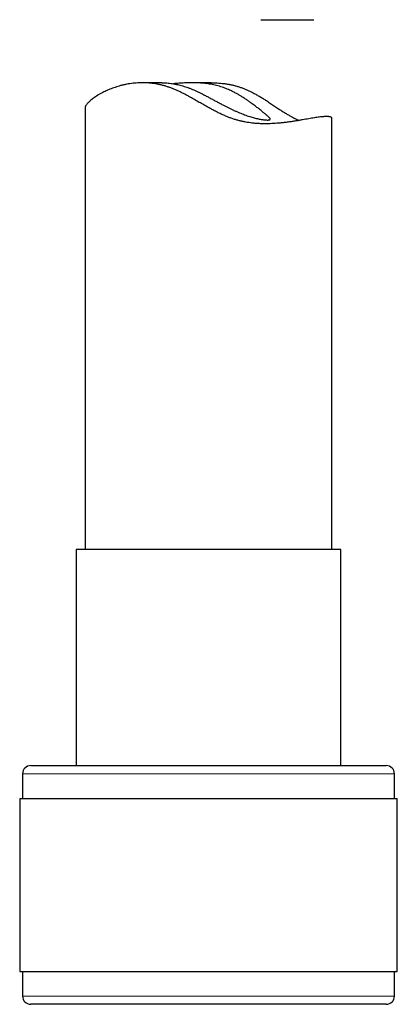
# Model space of a CAD drawing. Header units: millimetres. Extents: x 8 to 775, y 12 to 733.
# Tile 56 of 75: x 427 to 450, y 445 to 505. Entities that reach past the tile are written whole.
import ezdxf

# ---------------------------------------------------------------- set-up
doc = ezdxf.new("R2010")
doc.units = ezdxf.units.MM

msp = doc.modelspace()

# ---------------------------------------------------------------- linework, layer by layer
at = {"color": 7, "linetype": 'Continuous', "lineweight": 30}
for p, q in [((441.982, 504.6), (445.211, 504.6)), ((435.964, 500.767), (434.79, 500.767)), ((438.966, 500.767), (437.792, 500.767)), ((431.307, 499.241), (431.307, 472.405)), ((446.307, 472.405), (446.307, 498.606)), ((430.757, 472.405), (430.757, 459.282)), ((446.857, 472.405), (430.757, 472.405)), ((446.857, 459.282), (446.857, 472.405)), ((428.007, 459.282), (449.607, 459.282)), ((427.507, 458.782), (427.507, 457.282)), ((450.107, 457.282), (450.107, 458.782)), ((427.332, 457.282), (427.332, 446.782)), ((427.332, 457.282), (450.282, 457.282)), ((450.282, 446.782), (450.282, 457.282)), ((427.332, 446.782), (450.282, 446.782)), ((427.507, 446.782), (427.507, 445.282)), ((450.107, 445.282), (450.107, 446.782)), ((449.146, 444.782), (428.007, 444.782)), ((449.607, 444.782), (449.146, 444.782))]:
    msp.add_line(p, q, dxfattribs=at)
at = {"color": 252, "linetype": 'Continuous', "lineweight": 0}
for p, q in [((450.107, 458.782), (427.507, 458.782)), ((427.507, 445.282), (449.625, 445.282)), ((449.625, 445.282), (450.107, 445.282))]:
    msp.add_line(p, q, dxfattribs=at)
at = {"color": 7, "linetype": 'Continuous', "lineweight": 30}
for centre, start, end in [((428.007, 458.782), 90, 180), ((449.607, 458.782), 0, 90), ((428.007, 445.282), 180, 270), ((449.607, 445.282), 270, 0)]:
    msp.add_arc(centre, 0.5, start, end, dxfattribs=at)
for points, knots in [([(445.987, 498.716), (445.956, 498.716), (445.895, 498.715), (445.788, 498.708), (445.671, 498.697), (445.54, 498.681), (445.397, 498.661), (445.241, 498.637), (445.074, 498.61), (444.898, 498.58), (444.714, 498.548), (444.522, 498.515), (444.32, 498.481), (444.108, 498.446), (443.885, 498.412), (443.651, 498.379), (443.408, 498.348), (443.177, 498.323), (442.959, 498.304), (442.758, 498.29), (442.552, 498.281), (442.341, 498.276), (442.124, 498.276), (441.902, 498.283), (441.676, 498.297), (441.462, 498.318), (441.259, 498.344), (441.068, 498.376), (440.876, 498.414), (440.683, 498.459), (440.488, 498.513), (440.291, 498.576), (440.097, 498.645), (439.892, 498.726), (439.678, 498.818), (439.455, 498.922), (439.234, 499.033), (439.015, 499.148), (438.778, 499.277), (438.523, 499.421), (438.249, 499.579), (437.976, 499.736), (437.732, 499.874), (437.516, 499.993), (437.329, 500.092), (437.141, 500.187), (436.951, 500.278), (436.757, 500.363), (436.561, 500.442), (436.363, 500.512), (436.166, 500.573), (435.971, 500.625), (435.776, 500.669), (435.583, 500.704), (435.389, 500.732), (435.195, 500.752), (435.001, 500.764), (434.811, 500.768), (434.616, 500.765), (434.418, 500.755), (434.218, 500.736), (434.024, 500.71), (433.833, 500.677), (433.647, 500.638), (433.466, 500.594), (433.292, 500.544), (433.124, 500.491), (432.962, 500.434), (432.807, 500.374), (432.658, 500.311), (432.517, 500.246), (432.371, 500.174), (432.222, 500.094), (432.073, 500.007), (431.937, 499.92), (431.814, 499.835), (431.705, 499.752), (431.609, 499.672), (431.526, 499.595), (431.459, 499.526), (431.408, 499.464), (431.369, 499.41), (431.339, 499.358), (431.319, 499.311), (431.308, 499.272), (431.308, 499.25), (431.308, 499.241)], [0, 0, 0, 0, 0.013853, 0.027719, 0.041586, 0.055439, 0.069717, 0.084009, 0.098301, 0.11258, 0.126426, 0.140283, 0.15414, 0.167986, 0.182209, 0.196445, 0.21068, 0.224903, 0.23577, 0.246644, 0.257517, 0.268383, 0.279516, 0.290659, 0.301801, 0.312932, 0.322155, 0.331387, 0.340618, 0.34984, 0.359354, 0.368877, 0.378403, 0.387919, 0.399114, 0.410319, 0.421532, 0.432745, 0.443946, 0.458275, 0.472611, 0.486948, 0.501276, 0.511, 0.520728, 0.530455, 0.540176, 0.550114, 0.560063, 0.570009, 0.579945, 0.589701, 0.599467, 0.609235, 0.618991, 0.629101, 0.639221, 0.649342, 0.659453, 0.670793, 0.682145, 0.693498, 0.70484, 0.716501, 0.72817, 0.739841, 0.751503, 0.763294, 0.775094, 0.786899, 0.798701, 0.810493, 0.825656, 0.840832, 0.856009, 0.871172, 0.886014, 0.900869, 0.915724, 0.930565, 0.94281, 0.955068, 0.967329, 0.979586, 0.99183, 1, 1, 1, 1]), ([(435.964, 500.767), (435.995, 500.767), (436.071, 500.767), (436.199, 500.761), (436.351, 500.75), (436.511, 500.731), (436.68, 500.706), (436.848, 500.675), (437.011, 500.638), (437.17, 500.597), (437.333, 500.549), (437.5, 500.494), (437.669, 500.433), (437.834, 500.366), (437.994, 500.297), (438.15, 500.225), (438.306, 500.15), (438.48, 500.062), (438.673, 499.962), (438.884, 499.85), (439.095, 499.737), (439.305, 499.623), (439.515, 499.511), (439.708, 499.409), (439.884, 499.319), (440.043, 499.239), (440.2, 499.163), (440.36, 499.088), (440.522, 499.015), (440.685, 498.946), (440.846, 498.881), (441.005, 498.821), (441.161, 498.766), (441.31, 498.717), (441.452, 498.675), (441.587, 498.638), (441.715, 498.606), (441.838, 498.578), (441.953, 498.555), (442.061, 498.537), (442.16, 498.523), (442.25, 498.512), (442.331, 498.506), (442.375, 498.505), (442.397, 498.505)], [0, 0, 0, 0, 0.01683, 0.040923, 0.064992, 0.089922, 0.114878, 0.139807, 0.161521, 0.183253, 0.204967, 0.22735, 0.249753, 0.272138, 0.292792, 0.313467, 0.334147, 0.354807, 0.383121, 0.411455, 0.439772, 0.468223, 0.496691, 0.525139, 0.547042, 0.568967, 0.590889, 0.612789, 0.636223, 0.659673, 0.683105, 0.707197, 0.731309, 0.7554, 0.77885, 0.80232, 0.825771, 0.84995, 0.87415, 0.898329, 0.92356, 0.948791, 0.974396, 1, 1, 1, 1]), ([(442.397, 498.505), (442.415, 498.505), (442.45, 498.506), (442.491, 498.511), (442.523, 498.519), (442.545, 498.532), (442.557, 498.548), (442.558, 498.568), (442.548, 498.593), (442.529, 498.622), (442.5, 498.656), (442.461, 498.696), (442.412, 498.741), (442.354, 498.792), (442.289, 498.847), (442.217, 498.906), (442.137, 498.971), (442.05, 499.041), (441.955, 499.116), (441.854, 499.194), (441.75, 499.275), (441.641, 499.357), (441.528, 499.442), (441.395, 499.54), (441.241, 499.651), (441.063, 499.774), (440.886, 499.889), (440.714, 499.997), (440.546, 500.095), (440.385, 500.183), (440.233, 500.26), (440.091, 500.327), (439.945, 500.389), (439.792, 500.449), (439.633, 500.504), (439.466, 500.555), (439.294, 500.601), (439.118, 500.641), (438.939, 500.676), (438.76, 500.704), (438.582, 500.726), (438.405, 500.743), (438.228, 500.756), (438.05, 500.764), (437.872, 500.767), (437.696, 500.767), (437.521, 500.763), (437.35, 500.757), (437.18, 500.747), (437.013, 500.736), (436.851, 500.722), (436.738, 500.712), (436.682, 500.706), (436.677, 500.706)], [0, 0, 0, 0, 0.020091, 0.040197, 0.060288, 0.080951, 0.101631, 0.122293, 0.142389, 0.162501, 0.182596, 0.203296, 0.224013, 0.244713, 0.264495, 0.284292, 0.304076, 0.324363, 0.344664, 0.364953, 0.384454, 0.403973, 0.423494, 0.442998, 0.469749, 0.496521, 0.523273, 0.545578, 0.567895, 0.590198, 0.607346, 0.624511, 0.641673, 0.658816, 0.677166, 0.69553, 0.71388, 0.732763, 0.751663, 0.770547, 0.788897, 0.807261, 0.825612, 0.844461, 0.863323, 0.882173, 0.90123, 0.920301, 0.939359, 0.958875, 0.978405, 0.997921, 1, 1, 1, 1]), ([(438.966, 500.766), (438.987, 500.767), (439.075, 500.767), (439.231, 500.763), (439.435, 500.752), (439.64, 500.733), (439.843, 500.708), (440.042, 500.676), (440.238, 500.636), (440.43, 500.59), (440.619, 500.536), (440.806, 500.475), (440.992, 500.405), (441.175, 500.327), (441.354, 500.243), (441.541, 500.148), (441.735, 500.042), (441.935, 499.925), (442.131, 499.804), (442.345, 499.668), (442.574, 499.517), (442.82, 499.353), (443.044, 499.204), (443.248, 499.07), (443.432, 498.953), (443.615, 498.842), (443.785, 498.743), (443.943, 498.658), (444.09, 498.586), (444.219, 498.527), (444.298, 498.496), (444.331, 498.483)], [0, 0, 0, 0, 0.009699, 0.040376, 0.071879, 0.103412, 0.134943, 0.166443, 0.197165, 0.227918, 0.25867, 0.289392, 0.321085, 0.352805, 0.384535, 0.416241, 0.454161, 0.4921, 0.530046, 0.567975, 0.618498, 0.669035, 0.719554, 0.759254, 0.798982, 0.838698, 0.878382, 0.911351, 0.944352, 0.977346, 1, 1, 1, 1]), ([(446.306, 498.606), (446.305, 498.614), (446.304, 498.631), (446.287, 498.655), (446.258, 498.675), (446.22, 498.69), (446.176, 498.702), (446.122, 498.71), (446.06, 498.715), (446.011, 498.716), (445.987, 498.716)], [0, 0, 0, 0, 0.115703, 0.260015, 0.404191, 0.523273, 0.642477, 0.76172, 0.880921, 1, 1, 1, 1])]:
    msp.add_open_spline(points, degree=3, knots=knots, dxfattribs=at)

doc.saveas('drawing.dxf')
